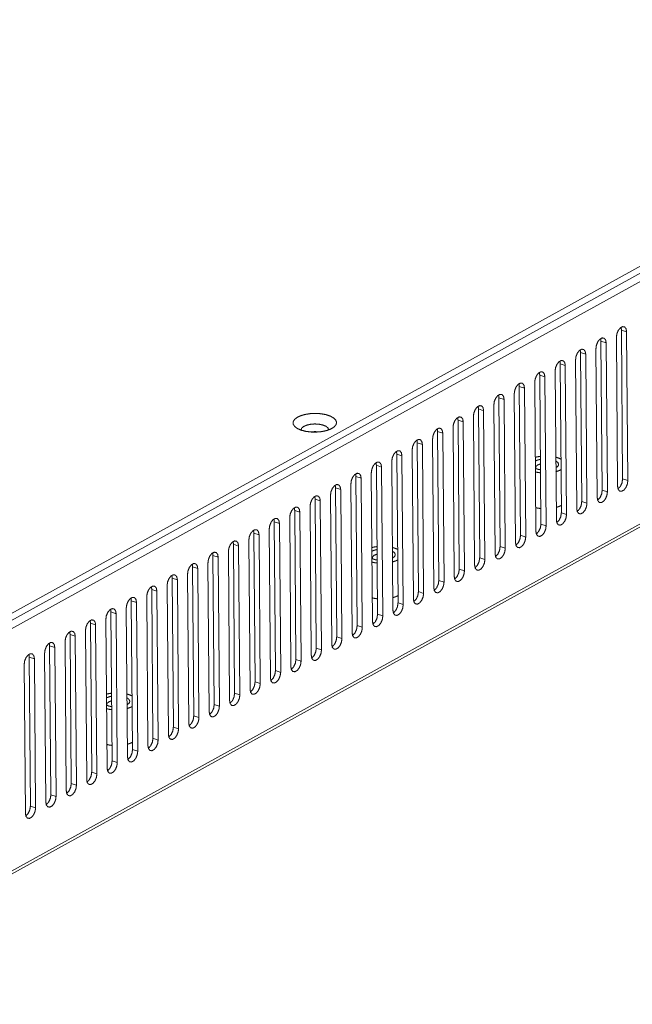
# Model space of a CAD drawing. Header units: millimetres. Extents: x 0 to 2122, y 0 to 1639.
# Tile 71 of 75: x 1582 to 1675, y 1150 to 1300. Entities that reach past the tile are written whole.
import ezdxf

# ---------------------------------------------------------------- set-up
doc = ezdxf.new("R2010")
doc.units = ezdxf.units.MM
doc.layers.add('1', color=7, linetype='Continuous', true_color=0xffffff)

msp = doc.modelspace()

# ---------------------------------------------------------------- linework, layer by layer
at = {"layer": '1', "color": 7, "linetype": 'Continuous', "lineweight": 13}
for p, q in [((1743.38, 1299.55), (1519.36, 1175.78)), ((1723.04, 1287.23), (1530.22, 1180.69)), ((1722.81, 1285.85), (1532.41, 1180.65)), ((1673.76, 1252.26), (1672.98, 1252.52)), ((1673.16, 1229.95), (1672.98, 1252.52)), ((1673.76, 1252.26), (1673.95, 1229.69)), ((1670.67, 1250.55), (1669.88, 1250.81)), ((1670.07, 1228.24), (1669.88, 1250.81)), ((1672.21, 1251.41), (1672.4, 1228.84)), ((1544.79, 1150.76), (1723.28, 1249.37)), ((1669.12, 1249.7), (1669.31, 1227.13)), ((1670.67, 1250.55), (1670.85, 1227.98)), ((1544.8, 1150.31), (1723.53, 1249.07)), ((1666.03, 1247.99), (1666.21, 1225.42)), ((1667.57, 1248.84), (1666.79, 1249.1)), ((1666.97, 1226.53), (1666.79, 1249.1)), ((1667.57, 1248.84), (1667.76, 1226.27)), ((1662.93, 1246.28), (1663.12, 1223.71)), ((1664.48, 1247.13), (1663.69, 1247.39)), ((1663.88, 1224.82), (1663.69, 1247.39)), ((1664.48, 1247.13), (1664.67, 1224.56)), ((1661.38, 1245.42), (1660.6, 1245.68)), ((1660.79, 1223.11), (1660.6, 1245.68)), ((1661.38, 1245.42), (1661.57, 1222.85)), ((1658.29, 1243.71), (1657.5, 1243.97)), ((1657.69, 1221.4), (1657.5, 1243.97)), ((1658.29, 1243.71), (1658.48, 1221.14)), ((1659.84, 1244.57), (1660.02, 1222)), ((1655.2, 1242), (1654.41, 1242.26)), ((1654.6, 1219.69), (1654.41, 1242.26)), ((1655.2, 1242), (1655.38, 1219.43)), ((1656.74, 1242.86), (1656.93, 1220.29)), ((1652.1, 1240.29), (1651.32, 1240.56)), ((1651.5, 1217.98), (1651.32, 1240.56)), ((1652.1, 1240.29), (1652.29, 1217.72)), ((1653.65, 1241.15), (1653.84, 1218.58)), ((1649.01, 1238.58), (1648.22, 1238.85)), ((1648.41, 1216.28), (1648.22, 1238.85)), ((1650.55, 1239.44), (1650.74, 1216.87)), ((1647.46, 1237.73), (1647.65, 1215.16)), ((1649.01, 1238.58), (1649.19, 1216.01)), ((1644.37, 1236.02), (1644.55, 1213.45)), ((1645.91, 1236.88), (1645.13, 1237.14)), ((1645.31, 1214.57), (1645.13, 1237.14)), ((1645.91, 1236.88), (1646.1, 1214.3)), ((1641.27, 1234.31), (1641.46, 1211.74)), ((1642.82, 1235.17), (1642.03, 1235.43)), ((1642.22, 1212.86), (1642.03, 1235.43)), ((1642.82, 1235.17), (1643.01, 1212.6)), ((1639.72, 1233.46), (1638.94, 1233.72)), ((1639.13, 1211.15), (1638.94, 1233.72)), ((1639.72, 1233.46), (1639.91, 1210.89)), ((1636.63, 1231.75), (1635.85, 1232.01)), ((1636.03, 1209.44), (1635.85, 1232.01)), ((1636.63, 1231.75), (1636.82, 1209.18)), ((1638.18, 1232.6), (1638.36, 1210.03)), ((1633.54, 1230.04), (1632.75, 1230.3)), ((1632.94, 1207.73), (1632.75, 1230.3)), ((1633.54, 1230.04), (1633.72, 1207.47)), ((1635.08, 1230.89), (1635.27, 1208.32)), ((1673.95, 1229.69), (1673.16, 1229.95)), ((1630.44, 1228.33), (1629.66, 1228.59)), ((1629.84, 1206.02), (1629.66, 1228.59)), ((1630.44, 1228.33), (1630.63, 1205.76)), ((1631.99, 1229.18), (1632.18, 1206.61)), ((1627.35, 1226.62), (1626.56, 1226.88)), ((1626.75, 1204.31), (1626.56, 1226.88)), ((1628.9, 1227.47), (1629.08, 1204.9)), ((1670.85, 1227.98), (1670.07, 1228.24)), ((1625.8, 1225.76), (1625.99, 1203.19)), ((1627.35, 1226.62), (1627.54, 1204.05)), ((1667.76, 1226.27), (1666.97, 1226.53)), ((1622.71, 1224.05), (1622.89, 1201.48)), ((1624.25, 1224.91), (1623.47, 1225.17)), ((1623.66, 1202.6), (1623.47, 1225.17)), ((1624.25, 1224.91), (1624.44, 1202.34)), ((1664.67, 1224.56), (1663.88, 1224.82)), ((1619.61, 1222.34), (1619.8, 1199.77)), ((1621.16, 1223.2), (1620.37, 1223.46)), ((1620.56, 1200.89), (1620.37, 1223.46)), ((1621.16, 1223.2), (1621.35, 1200.63)), ((1661.57, 1222.85), (1660.79, 1223.11)), ((1618.07, 1221.49), (1617.28, 1221.75)), ((1617.47, 1199.18), (1617.28, 1221.75)), ((1618.07, 1221.49), (1618.25, 1198.92)), ((1658.48, 1221.14), (1657.69, 1221.4)), ((1614.97, 1219.78), (1614.19, 1220.04)), ((1614.37, 1197.47), (1614.19, 1220.04)), ((1614.97, 1219.78), (1615.16, 1197.21)), ((1616.52, 1220.63), (1616.71, 1198.06)), ((1655.38, 1219.43), (1654.6, 1219.69)), ((1611.88, 1218.07), (1611.09, 1218.33)), ((1611.28, 1195.76), (1611.09, 1218.33)), ((1611.88, 1218.07), (1612.06, 1195.5)), ((1613.42, 1218.93), (1613.61, 1196.35)), ((1652.29, 1217.72), (1651.5, 1217.98)), ((1608.78, 1216.36), (1608, 1216.62)), ((1608.18, 1194.05), (1608, 1216.62)), ((1608.78, 1216.36), (1608.97, 1193.79)), ((1610.33, 1217.22), (1610.52, 1194.64)), ((1605.69, 1214.65), (1604.9, 1214.91)), ((1605.09, 1192.34), (1604.9, 1214.91)), ((1607.24, 1215.51), (1607.42, 1192.94)), ((1649.19, 1216.01), (1648.41, 1216.28)), ((1604.14, 1213.8), (1604.33, 1191.23)), ((1605.69, 1214.65), (1605.88, 1192.08)), ((1646.1, 1214.3), (1645.31, 1214.57)), ((1601.05, 1212.09), (1601.23, 1189.52)), ((1602.59, 1212.94), (1601.81, 1213.2)), ((1602, 1190.63), (1601.81, 1213.2)), ((1602.59, 1212.94), (1602.78, 1190.37)), ((1643.01, 1212.6), (1642.22, 1212.86)), ((1597.95, 1210.38), (1598.14, 1187.81)), ((1599.5, 1211.23), (1598.71, 1211.49)), ((1598.9, 1188.92), (1598.71, 1211.49)), ((1599.5, 1211.23), (1599.69, 1188.66)), ((1639.91, 1210.89), (1639.13, 1211.15)), ((1596.41, 1209.52), (1595.62, 1209.78)), ((1595.81, 1187.21), (1595.62, 1209.78)), ((1596.41, 1209.52), (1596.59, 1186.95)), ((1636.82, 1209.18), (1636.03, 1209.44)), ((1593.31, 1207.81), (1592.53, 1208.07)), ((1592.71, 1185.5), (1592.53, 1208.07)), ((1593.31, 1207.81), (1593.5, 1185.24)), ((1594.86, 1208.67), (1595.05, 1186.1)), ((1633.72, 1207.47), (1632.94, 1207.73)), ((1590.22, 1206.1), (1589.43, 1206.36)), ((1589.62, 1183.79), (1589.43, 1206.36)), ((1590.22, 1206.1), (1590.4, 1183.53)), ((1591.76, 1206.96), (1591.95, 1184.39)), ((1630.63, 1205.76), (1629.84, 1206.02)), ((1587.12, 1204.39), (1586.34, 1204.65)), ((1586.53, 1182.08), (1586.34, 1204.65)), ((1587.12, 1204.39), (1587.31, 1181.82)), ((1588.67, 1205.25), (1588.86, 1182.68)), ((1584.03, 1202.68), (1583.24, 1202.95)), ((1583.43, 1180.37), (1583.24, 1202.95)), ((1585.58, 1203.54), (1585.76, 1180.97)), ((1627.54, 1204.05), (1626.75, 1204.31)), ((1582.48, 1201.83), (1582.67, 1179.26)), ((1584.03, 1202.68), (1584.22, 1180.11)), ((1624.44, 1202.34), (1623.66, 1202.6)), ((1621.35, 1200.63), (1620.56, 1200.89)), ((1618.25, 1198.92), (1617.47, 1199.18)), ((1615.16, 1197.21), (1614.37, 1197.47)), ((1612.06, 1195.5), (1611.28, 1195.76)), ((1608.97, 1193.79), (1608.18, 1194.05)), ((1605.88, 1192.08), (1605.09, 1192.34)), ((1602.78, 1190.37), (1602, 1190.63)), ((1599.69, 1188.66), (1598.9, 1188.92)), ((1596.59, 1186.95), (1595.81, 1187.21)), ((1593.5, 1185.24), (1592.71, 1185.5)), ((1590.4, 1183.53), (1589.62, 1183.79)), ((1587.31, 1181.82), (1586.53, 1182.08)), ((1584.22, 1180.11), (1583.43, 1180.37))]:
    msp.add_line(p, q, dxfattribs=at)
for points, knots in [([(1673.76, 1252.26), (1673.68, 1252.71), (1673.46, 1252.98), (1673.15, 1253.03), (1672.81, 1252.84), (1672.5, 1252.45), (1672.29, 1251.94), (1672.21, 1251.41)], [0, 0, 0.146613, 0.259534, 0.3613, 0.488168, 0.648382, 0.826816, 1, 1]), ([(1672.91, 1252.92), (1672.96, 1252.73), (1672.98, 1252.52)], [0, 0, 0.475655, 1, 1]), ([(1670.67, 1250.55), (1670.59, 1251), (1670.37, 1251.27), (1670.06, 1251.32), (1669.71, 1251.13), (1669.4, 1250.74), (1669.19, 1250.23), (1669.12, 1249.7)], [0, 0, 0.146617, 0.259575, 0.361291, 0.488175, 0.648372, 0.826811, 1, 1]), ([(1669.82, 1251.21), (1669.86, 1251.03), (1669.88, 1250.81)], [0, 0, 0.475589, 1, 1]), ([(1667.57, 1248.84), (1667.49, 1249.29), (1667.27, 1249.56), (1666.96, 1249.61), (1666.62, 1249.42), (1666.31, 1249.03), (1666.1, 1248.52), (1666.03, 1247.99)], [0, 0, 0.146606, 0.259563, 0.36133, 0.488167, 0.648362, 0.82682, 1, 1]), ([(1666.72, 1249.5), (1666.77, 1249.32), (1666.79, 1249.1)], [0, 0, 0.475605, 1, 1]), ([(1664.48, 1247.13), (1664.4, 1247.58), (1664.18, 1247.85), (1663.87, 1247.9), (1663.52, 1247.71), (1663.22, 1247.32), (1663, 1246.81), (1662.93, 1246.28)], [0, 0, 0.146614, 0.259536, 0.361303, 0.488185, 0.648379, 0.826815, 1, 1]), ([(1663.63, 1247.79), (1663.68, 1247.61), (1663.69, 1247.39)], [0, 0, 0.475552, 1, 1]), ([(1661.38, 1245.42), (1661.3, 1245.87), (1661.09, 1246.14), (1660.77, 1246.19), (1660.43, 1246), (1660.12, 1245.61), (1659.91, 1245.1), (1659.84, 1244.57)], [0, 0, 0.146617, 0.259575, 0.361291, 0.488175, 0.648372, 0.826811, 1, 1]), ([(1660.54, 1246.08), (1660.58, 1245.9), (1660.6, 1245.68)], [0, 0, 0.475686, 1, 1]), ([(1658.29, 1243.71), (1658.21, 1244.16), (1657.99, 1244.44), (1657.68, 1244.48), (1657.34, 1244.29), (1657.03, 1243.9), (1656.82, 1243.39), (1656.74, 1242.86)], [0, 0, 0.146606, 0.259563, 0.36133, 0.488167, 0.648362, 0.82682, 1, 1]), ([(1657.44, 1244.37), (1657.49, 1244.19), (1657.5, 1243.97)], [0, 0, 0.475701, 1, 1]), ([(1655.2, 1242), (1655.12, 1242.45), (1654.9, 1242.73), (1654.59, 1242.77), (1654.24, 1242.58), (1653.93, 1242.19), (1653.72, 1241.68), (1653.65, 1241.15)], [0, 0, 0.146611, 0.25953, 0.361294, 0.488173, 0.648363, 0.826819, 1, 1]), ([(1654.35, 1242.67), (1654.39, 1242.48), (1654.41, 1242.26)], [0, 0, 0.475655, 1, 1]), ([(1652.1, 1240.29), (1652.02, 1240.74), (1651.8, 1241.02), (1651.49, 1241.06), (1651.15, 1240.87), (1650.84, 1240.48), (1650.63, 1239.97), (1650.55, 1239.44)], [0, 0, 0.146641, 0.259576, 0.36129, 0.488159, 0.648353, 0.826814, 1, 1]), ([(1651.25, 1240.96), (1651.3, 1240.77), (1651.32, 1240.56)], [0, 0, 0.475589, 1, 1]), ([(1624.47, 1237.33), (1625.18, 1237.15), (1625.98, 1237.06), (1626.8, 1237.05), (1627.61, 1237.13), (1628.35, 1237.29), (1628.98, 1237.53), (1629.45, 1237.83), (1629.73, 1238.16), (1629.82, 1238.52), (1629.69, 1238.87), (1629.37, 1239.19), (1628.87, 1239.47), (1628.22, 1239.69), (1627.46, 1239.83), (1626.64, 1239.88), (1625.82, 1239.84), (1625.04, 1239.72), (1624.35, 1239.52), (1623.8, 1239.25), (1623.42, 1238.93), (1623.23, 1238.58), (1623.25, 1238.23), (1623.48, 1237.89), (1623.89, 1237.58), (1624.47, 1237.33)], [0, 0, 0.047524, 0.099442, 0.153185, 0.206024, 0.255299, 0.298746, 0.334864, 0.363535, 0.387219, 0.411396, 0.441193, 0.478549, 0.523063, 0.573085, 0.626249, 0.679891, 0.731261, 0.777865, 0.817765, 0.850052, 0.875712, 0.898855, 0.925405, 0.958911, 1, 1]), ([(1649.01, 1238.58), (1648.93, 1239.03), (1648.71, 1239.31), (1648.4, 1239.35), (1648.05, 1239.16), (1647.74, 1238.77), (1647.53, 1238.26), (1647.46, 1237.73)], [0, 0, 0.14663, 0.259564, 0.36133, 0.488151, 0.648344, 0.826823, 1, 1]), ([(1648.16, 1239.25), (1648.21, 1239.06), (1648.22, 1238.85)], [0, 0, 0.475605, 1, 1]), ([(1628.63, 1237.38), (1628.53, 1237.66), (1628.23, 1237.92), (1627.76, 1238.11), (1627.17, 1238.24), (1626.52, 1238.28), (1625.86, 1238.23), (1625.28, 1238.09), (1624.81, 1237.89), (1624.52, 1237.63), (1624.43, 1237.35)], [0, 0, 0.060651, 0.140159, 0.243575, 0.366453, 0.500002, 0.633566, 0.75645, 0.859842, 0.939335, 1, 1]), ([(1645.91, 1236.88), (1645.83, 1237.32), (1645.61, 1237.6), (1645.3, 1237.64), (1644.96, 1237.45), (1644.65, 1237.06), (1644.44, 1236.55), (1644.37, 1236.02)], [0, 0, 0.146612, 0.259533, 0.361299, 0.488166, 0.648358, 0.826817, 1, 1]), ([(1645.06, 1237.54), (1645.11, 1237.35), (1645.13, 1237.14)], [0, 0, 0.475655, 1, 1]), ([(1627.13, 1237.07), (1626.53, 1237.12), (1625.93, 1237.06)], [0, 0, 0.500042, 1, 1]), ([(1642.82, 1235.17), (1642.74, 1235.61), (1642.52, 1235.89), (1642.21, 1235.93), (1641.86, 1235.74), (1641.56, 1235.35), (1641.34, 1234.84), (1641.27, 1234.31)], [0, 0, 0.146615, 0.259572, 0.361286, 0.488156, 0.648352, 0.826813, 1, 1]), ([(1641.97, 1235.83), (1642.02, 1235.64), (1642.03, 1235.43)], [0, 0, 0.475589, 1, 1]), ([(1639.72, 1233.46), (1639.64, 1233.9), (1639.43, 1234.18), (1639.11, 1234.22), (1638.77, 1234.03), (1638.46, 1233.64), (1638.25, 1233.13), (1638.18, 1232.6)], [0, 0, 0.146604, 0.25956, 0.361326, 0.488148, 0.648342, 0.826822, 1, 1]), ([(1638.88, 1234.12), (1638.92, 1233.93), (1638.94, 1233.72)], [0, 0, 0.475605, 1, 1]), ([(1660.7, 1233.37), (1660.3, 1233.31), (1659.93, 1233.23)], [0, 0, 0.511587, 1, 1]), ([(1659.94, 1232.67), (1660.29, 1232.81), (1660.7, 1232.92)], [0, 0, 0.467435, 1, 1]), ([(1663.81, 1232.95), (1663.46, 1233.11), (1663.04, 1233.24)], [0, 0, 0.47267, 1, 1]), ([(1636.63, 1231.75), (1636.55, 1232.19), (1636.33, 1232.47), (1636.02, 1232.51), (1635.68, 1232.32), (1635.37, 1231.94), (1635.16, 1231.42), (1635.08, 1230.89)], [0, 0, 0.146613, 0.259534, 0.3613, 0.488168, 0.648382, 0.826816, 1, 1]), ([(1635.78, 1232.41), (1635.83, 1232.22), (1635.85, 1232.01)], [0, 0, 0.475655, 1, 1]), ([(1660.23, 1231.44), (1660.08, 1231.5), (1659.94, 1231.56)], [0, 0, 0.516423, 1, 1]), ([(1660.71, 1232.23), (1660.25, 1232.04), (1660, 1231.8), (1660.01, 1231.53)], [0, 0, 0.444075, 0.759631, 1, 1]), ([(1660.72, 1231.33), (1660.46, 1231.38), (1660.23, 1231.44)], [0, 0, 0.515754, 1, 1]), ([(1663.04, 1232.67), (1663.36, 1232.42), (1663.47, 1232.14), (1663.36, 1231.87), (1663.05, 1231.61)], [0, 0, 0.285962, 0.500063, 0.714124, 1, 1]), ([(1663.06, 1231.04), (1663.47, 1231.18), (1663.83, 1231.35)], [0, 0, 0.527349, 1, 1]), ([(1633.54, 1230.04), (1633.46, 1230.48), (1633.24, 1230.76), (1632.93, 1230.81), (1632.58, 1230.61), (1632.27, 1230.23), (1632.06, 1229.71), (1631.99, 1229.18)], [0, 0, 0.146616, 0.259573, 0.361288, 0.488158, 0.648375, 0.826813, 1, 1]), ([(1632.69, 1230.7), (1632.73, 1230.51), (1632.75, 1230.3)], [0, 0, 0.475589, 1, 1]), ([(1659.95, 1231.01), (1660.32, 1230.93), (1660.72, 1230.87)], [0, 0, 0.488583, 1, 1]), ([(1673.16, 1229.95), (1673.07, 1229.36), (1672.82, 1228.81), (1672.46, 1228.44)], [0, 0, 0.345708, 0.697396, 1, 1]), ([(1630.44, 1228.33), (1630.36, 1228.77), (1630.14, 1229.05), (1629.83, 1229.1), (1629.49, 1228.91), (1629.18, 1228.52), (1628.97, 1228), (1628.9, 1227.47)], [0, 0, 0.146604, 0.259559, 0.361325, 0.488207, 0.648367, 0.826822, 1, 1]), ([(1629.59, 1228.99), (1629.64, 1228.8), (1629.66, 1228.59)], [0, 0, 0.475605, 1, 1]), ([(1672.4, 1228.84), (1672.48, 1228.39), (1672.7, 1228.11), (1673.01, 1228.07), (1673.36, 1228.26), (1673.66, 1228.65), (1673.88, 1229.16), (1673.95, 1229.69)], [0, 0, 0.146617, 0.259575, 0.361291, 0.488175, 0.648372, 0.826811, 1, 1]), ([(1627.35, 1226.62), (1627.27, 1227.07), (1627.05, 1227.34), (1626.74, 1227.39), (1626.39, 1227.2), (1626.08, 1226.81), (1625.87, 1226.3), (1625.8, 1225.76)], [0, 0, 0.146614, 0.259536, 0.361303, 0.488185, 0.648379, 0.826815, 1, 1]), ([(1626.5, 1227.28), (1626.55, 1227.09), (1626.56, 1226.88)], [0, 0, 0.475552, 1, 1]), ([(1669.31, 1227.13), (1669.39, 1226.68), (1669.61, 1226.4), (1669.92, 1226.36), (1670.26, 1226.55), (1670.57, 1226.94), (1670.78, 1227.45), (1670.85, 1227.98)], [0, 0, 0.146614, 0.259536, 0.361303, 0.488185, 0.648379, 0.826815, 1, 1]), ([(1670.07, 1228.24), (1669.98, 1227.65), (1669.73, 1227.1), (1669.37, 1226.73)], [0, 0, 0.345685, 0.69735, 1, 1]), ([(1624.25, 1224.91), (1624.17, 1225.36), (1623.96, 1225.63), (1623.64, 1225.68), (1623.3, 1225.49), (1622.99, 1225.1), (1622.78, 1224.59), (1622.71, 1224.05)], [0, 0, 0.146617, 0.259575, 0.361291, 0.488175, 0.648372, 0.826811, 1, 1]), ([(1623.41, 1225.57), (1623.45, 1225.38), (1623.47, 1225.17)], [0, 0, 0.475486, 1, 1]), ([(1659.99, 1225.59), (1660.37, 1225.51), (1660.77, 1225.46)], [0, 0, 0.488365, 1, 1]), ([(1663.1, 1225.63), (1663.52, 1225.76), (1663.87, 1225.93)], [0, 0, 0.527349, 1, 1]), ([(1666.21, 1225.42), (1666.29, 1224.97), (1666.51, 1224.7), (1666.82, 1224.65), (1667.17, 1224.84), (1667.48, 1225.23), (1667.69, 1225.74), (1667.76, 1226.27)], [0, 0, 0.146606, 0.259563, 0.36133, 0.488167, 0.648362, 0.82682, 1, 1]), ([(1666.97, 1226.53), (1666.89, 1225.94), (1666.63, 1225.4), (1666.28, 1225.02)], [0, 0, 0.345685, 0.697404, 1, 1]), ([(1621.16, 1223.2), (1621.08, 1223.65), (1620.86, 1223.92), (1620.55, 1223.97), (1620.2, 1223.78), (1619.9, 1223.39), (1619.69, 1222.88), (1619.61, 1222.34)], [0, 0, 0.146604, 0.259559, 0.361325, 0.488207, 0.648367, 0.826822, 1, 1]), ([(1620.31, 1223.86), (1620.36, 1223.67), (1620.37, 1223.46)], [0, 0, 0.475701, 1, 1]), ([(1663.12, 1223.71), (1663.2, 1223.26), (1663.42, 1222.99), (1663.73, 1222.94), (1664.07, 1223.13), (1664.38, 1223.52), (1664.59, 1224.03), (1664.67, 1224.56)], [0, 0, 0.146617, 0.259575, 0.361291, 0.488175, 0.648372, 0.826811, 1, 1]), ([(1663.88, 1224.82), (1663.79, 1224.23), (1663.54, 1223.69), (1663.18, 1223.31)], [0, 0, 0.345708, 0.697396, 1, 1]), ([(1660.02, 1222), (1660.1, 1221.55), (1660.32, 1221.28), (1660.63, 1221.23), (1660.98, 1221.42), (1661.29, 1221.81), (1661.5, 1222.32), (1661.57, 1222.85)], [0, 0, 0.146614, 0.259536, 0.361303, 0.488185, 0.648379, 0.826815, 1, 1]), ([(1660.79, 1223.11), (1660.7, 1222.53), (1660.44, 1221.98), (1660.09, 1221.6)], [0, 0, 0.345673, 0.697326, 1, 1]), ([(1618.07, 1221.49), (1617.98, 1221.94), (1617.77, 1222.21), (1617.46, 1222.26), (1617.11, 1222.07), (1616.8, 1221.68), (1616.59, 1221.17), (1616.52, 1220.63)], [0, 0, 0.146614, 0.259536, 0.361303, 0.488185, 0.648379, 0.826815, 1, 1]), ([(1617.22, 1222.15), (1617.26, 1221.96), (1617.28, 1221.75)], [0, 0, 0.475752, 1, 1]), ([(1656.93, 1220.29), (1657.01, 1219.84), (1657.23, 1219.57), (1657.54, 1219.52), (1657.88, 1219.71), (1658.19, 1220.1), (1658.4, 1220.61), (1658.48, 1221.14)], [0, 0, 0.146605, 0.259561, 0.361327, 0.48815, 0.648365, 0.826821, 1, 1]), ([(1657.69, 1221.4), (1657.6, 1220.82), (1657.35, 1220.27), (1656.99, 1219.89)], [0, 0, 0.345673, 0.69738, 1, 1]), ([(1614.97, 1219.78), (1614.89, 1220.23), (1614.67, 1220.5), (1614.36, 1220.55), (1614.02, 1220.36), (1613.71, 1219.97), (1613.5, 1219.46), (1613.42, 1218.93)], [0, 0, 0.146613, 0.259568, 0.361282, 0.488163, 0.648356, 0.826815, 1, 1]), ([(1614.12, 1220.44), (1614.17, 1220.25), (1614.19, 1220.04)], [0, 0, 0.475589, 1, 1]), ([(1635.95, 1219.69), (1635.55, 1219.63), (1635.18, 1219.55)], [0, 0, 0.511387, 1, 1]), ([(1639.06, 1219.27), (1638.7, 1219.43), (1638.29, 1219.56)], [0, 0, 0.47267, 1, 1]), ([(1653.84, 1218.58), (1653.92, 1218.13), (1654.13, 1217.86), (1654.45, 1217.81), (1654.79, 1218), (1655.1, 1218.39), (1655.31, 1218.9), (1655.38, 1219.43)], [0, 0, 0.146616, 0.259573, 0.361288, 0.488158, 0.648375, 0.826813, 1, 1]), ([(1654.6, 1219.69), (1654.51, 1219.11), (1654.26, 1218.56), (1653.9, 1218.18)], [0, 0, 0.345696, 0.697372, 1, 1]), ([(1611.88, 1218.07), (1611.8, 1218.52), (1611.58, 1218.79), (1611.27, 1218.84), (1610.92, 1218.65), (1610.61, 1218.26), (1610.4, 1217.75), (1610.33, 1217.22)], [0, 0, 0.146628, 0.25956, 0.361325, 0.488191, 0.648348, 0.826825, 1, 1]), ([(1611.03, 1218.73), (1611.07, 1218.54), (1611.09, 1218.33)], [0, 0, 0.475605, 1, 1]), ([(1635.18, 1218.99), (1635.53, 1219.14), (1635.95, 1219.24)], [0, 0, 0.467435, 1, 1]), ([(1635.48, 1217.77), (1635.33, 1217.82), (1635.19, 1217.88)], [0, 0, 0.516766, 1, 1]), ([(1635.96, 1218.55), (1635.5, 1218.37), (1635.25, 1218.12), (1635.25, 1217.86)], [0, 0, 0.444128, 0.759676, 1, 1]), ([(1638.29, 1218.99), (1638.61, 1218.75), (1638.72, 1218.47), (1638.61, 1218.19), (1638.3, 1217.94)], [0, 0, 0.285892, 0.499955, 0.714046, 1, 1]), ([(1651.5, 1217.98), (1651.41, 1217.4), (1651.16, 1216.85), (1650.8, 1216.47)], [0, 0, 0.34567, 0.697363, 1, 1]), ([(1608.78, 1216.36), (1608.7, 1216.81), (1608.48, 1217.08), (1608.17, 1217.13), (1607.83, 1216.94), (1607.52, 1216.55), (1607.31, 1216.04), (1607.24, 1215.51)], [0, 0, 0.146638, 0.259537, 0.361302, 0.488169, 0.64836, 0.826818, 1, 1]), ([(1607.93, 1217.02), (1607.98, 1216.83), (1608, 1216.62)], [0, 0, 0.475655, 1, 1]), ([(1635.2, 1217.33), (1635.57, 1217.25), (1635.97, 1217.2)], [0, 0, 0.488375, 1, 1]), ([(1635.96, 1217.65), (1635.71, 1217.7), (1635.48, 1217.77)], [0, 0, 0.516059, 1, 1]), ([(1638.3, 1217.37), (1638.72, 1217.5), (1639.07, 1217.67)], [0, 0, 0.527349, 1, 1]), ([(1650.74, 1216.87), (1650.82, 1216.42), (1651.04, 1216.15), (1651.35, 1216.1), (1651.7, 1216.29), (1652, 1216.68), (1652.22, 1217.19), (1652.29, 1217.72)], [0, 0, 0.146612, 0.259533, 0.361299, 0.488166, 0.648358, 0.826817, 1, 1]), ([(1605.69, 1214.65), (1605.61, 1215.1), (1605.39, 1215.37), (1605.08, 1215.42), (1604.73, 1215.23), (1604.43, 1214.84), (1604.21, 1214.33), (1604.14, 1213.8)], [0, 0, 0.146615, 0.259572, 0.361286, 0.488156, 0.648352, 0.826813, 1, 1]), ([(1604.84, 1215.31), (1604.89, 1215.12), (1604.9, 1214.91)], [0, 0, 0.475589, 1, 1]), ([(1647.65, 1215.16), (1647.73, 1214.71), (1647.95, 1214.44), (1648.26, 1214.39), (1648.6, 1214.58), (1648.91, 1214.97), (1649.12, 1215.48), (1649.19, 1216.01)], [0, 0, 0.146604, 0.25956, 0.361326, 0.488148, 0.648342, 0.826822, 1, 1]), ([(1648.41, 1216.28), (1648.32, 1215.69), (1648.07, 1215.14), (1647.71, 1214.76)], [0, 0, 0.34567, 0.697417, 1, 1]), ([(1602.59, 1212.94), (1602.51, 1213.39), (1602.3, 1213.66), (1601.98, 1213.71), (1601.64, 1213.52), (1601.33, 1213.13), (1601.12, 1212.62), (1601.05, 1212.09)], [0, 0, 0.146602, 0.259556, 0.361321, 0.488188, 0.648347, 0.826824, 1, 1]), ([(1601.75, 1213.6), (1601.79, 1213.42), (1601.81, 1213.2)], [0, 0, 0.475605, 1, 1]), ([(1644.55, 1213.45), (1644.63, 1213), (1644.85, 1212.73), (1645.16, 1212.68), (1645.51, 1212.87), (1645.82, 1213.26), (1646.03, 1213.77), (1646.1, 1214.3)], [0, 0, 0.146615, 0.259572, 0.361286, 0.488156, 0.648352, 0.826813, 1, 1]), ([(1645.31, 1214.57), (1645.23, 1213.98), (1644.97, 1213.43), (1644.62, 1213.05)], [0, 0, 0.345693, 0.697409, 1, 1]), ([(1599.5, 1211.23), (1599.42, 1211.68), (1599.2, 1211.95), (1598.89, 1212), (1598.55, 1211.81), (1598.24, 1211.42), (1598.03, 1210.91), (1597.95, 1210.38)], [0, 0, 0.146612, 0.259533, 0.361299, 0.488166, 0.648358, 0.826817, 1, 1]), ([(1598.65, 1211.89), (1598.7, 1211.71), (1598.71, 1211.49)], [0, 0, 0.475655, 1, 1]), ([(1635.24, 1211.91), (1635.62, 1211.83), (1636.01, 1211.78)], [0, 0, 0.488583, 1, 1]), ([(1638.35, 1211.95), (1638.76, 1212.09), (1639.12, 1212.25)], [0, 0, 0.527253, 1, 1]), ([(1641.46, 1211.74), (1641.54, 1211.29), (1641.76, 1211.02), (1642.07, 1210.97), (1642.41, 1211.16), (1642.72, 1211.55), (1642.93, 1212.06), (1643.01, 1212.6)], [0, 0, 0.146638, 0.259537, 0.361302, 0.488169, 0.64836, 0.826818, 1, 1]), ([(1642.22, 1212.86), (1642.13, 1212.27), (1641.88, 1211.72), (1641.52, 1211.34)], [0, 0, 0.34567, 0.697363, 1, 1]), ([(1638.36, 1210.03), (1638.45, 1209.58), (1638.66, 1209.31), (1638.98, 1209.26), (1639.32, 1209.45), (1639.63, 1209.84), (1639.84, 1210.35), (1639.91, 1210.89)], [0, 0, 0.14663, 0.259564, 0.36133, 0.488151, 0.648344, 0.826823, 1, 1]), ([(1639.13, 1211.15), (1639.04, 1210.56), (1638.78, 1210.01), (1638.43, 1209.63)], [0, 0, 0.345716, 0.697418, 1, 1]), ([(1596.41, 1209.52), (1596.33, 1209.97), (1596.11, 1210.24), (1595.8, 1210.29), (1595.45, 1210.1), (1595.14, 1209.71), (1594.93, 1209.2), (1594.86, 1208.67)], [0, 0, 0.146616, 0.259573, 0.361288, 0.488158, 0.648375, 0.826813, 1, 1]), ([(1595.56, 1210.18), (1595.6, 1210), (1595.62, 1209.78)], [0, 0, 0.475589, 1, 1]), ([(1635.27, 1208.32), (1635.35, 1207.87), (1635.57, 1207.6), (1635.88, 1207.55), (1636.23, 1207.74), (1636.53, 1208.13), (1636.75, 1208.64), (1636.82, 1209.18)], [0, 0, 0.146613, 0.259568, 0.361282, 0.488163, 0.648356, 0.826815, 1, 1]), ([(1636.03, 1209.44), (1635.94, 1208.85), (1635.69, 1208.3), (1635.33, 1207.92)], [0, 0, 0.345708, 0.697396, 1, 1]), ([(1593.31, 1207.81), (1593.23, 1208.26), (1593.01, 1208.53), (1592.7, 1208.58), (1592.36, 1208.39), (1592.05, 1208), (1591.84, 1207.49), (1591.76, 1206.96)], [0, 0, 0.146603, 0.259557, 0.361323, 0.48819, 0.64837, 0.826824, 1, 1]), ([(1592.46, 1208.47), (1592.51, 1208.29), (1592.53, 1208.07)], [0, 0, 0.475605, 1, 1]), ([(1632.18, 1206.61), (1632.26, 1206.16), (1632.47, 1205.89), (1632.79, 1205.84), (1633.13, 1206.03), (1633.44, 1206.42), (1633.65, 1206.93), (1633.72, 1207.47)], [0, 0, 0.146614, 0.259536, 0.361303, 0.488185, 0.648379, 0.826815, 1, 1]), ([(1632.94, 1207.73), (1632.85, 1207.14), (1632.6, 1206.59), (1632.24, 1206.21)], [0, 0, 0.345685, 0.69735, 1, 1]), ([(1590.22, 1206.1), (1590.14, 1206.55), (1589.92, 1206.82), (1589.61, 1206.87), (1589.26, 1206.68), (1588.95, 1206.29), (1588.74, 1205.78), (1588.67, 1205.25)], [0, 0, 0.146617, 0.259575, 0.361291, 0.488175, 0.648372, 0.826811, 1, 1]), ([(1589.37, 1206.76), (1589.42, 1206.58), (1589.43, 1206.36)], [0, 0, 0.475655, 1, 1]), ([(1629.84, 1206.02), (1629.76, 1205.43), (1629.5, 1204.88), (1629.14, 1204.5)], [0, 0, 0.345685, 0.697404, 1, 1]), ([(1587.12, 1204.39), (1587.04, 1204.84), (1586.83, 1205.12), (1586.51, 1205.16), (1586.17, 1204.97), (1585.86, 1204.58), (1585.65, 1204.07), (1585.58, 1203.54)], [0, 0, 0.146617, 0.259575, 0.361291, 0.488175, 0.648372, 0.826811, 1, 1]), ([(1586.28, 1205.06), (1586.32, 1204.87), (1586.34, 1204.65)], [0, 0, 0.475486, 1, 1]), ([(1629.08, 1204.9), (1629.16, 1204.45), (1629.38, 1204.18), (1629.69, 1204.13), (1630.04, 1204.32), (1630.35, 1204.71), (1630.56, 1205.22), (1630.63, 1205.76)], [0, 0, 0.146606, 0.259563, 0.36133, 0.488167, 0.648362, 0.82682, 1, 1]), ([(1584.03, 1202.68), (1583.95, 1203.13), (1583.73, 1203.41), (1583.42, 1203.45), (1583.07, 1203.26), (1582.77, 1202.87), (1582.55, 1202.36), (1582.48, 1201.83)], [0, 0, 0.146617, 0.259542, 0.36131, 0.488195, 0.648359, 0.826818, 1, 1]), ([(1583.18, 1203.35), (1583.23, 1203.16), (1583.24, 1202.95)], [0, 0, 0.475501, 1, 1]), ([(1625.99, 1203.19), (1626.07, 1202.75), (1626.29, 1202.47), (1626.6, 1202.42), (1626.94, 1202.61), (1627.25, 1203), (1627.46, 1203.52), (1627.54, 1204.05)], [0, 0, 0.146617, 0.259575, 0.361291, 0.488175, 0.648372, 0.826811, 1, 1]), ([(1626.75, 1204.31), (1626.66, 1203.72), (1626.41, 1203.17), (1626.05, 1202.79)], [0, 0, 0.345708, 0.697396, 1, 1]), ([(1622.89, 1201.48), (1622.97, 1201.04), (1623.19, 1200.76), (1623.5, 1200.72), (1623.85, 1200.91), (1624.16, 1201.29), (1624.37, 1201.81), (1624.44, 1202.34)], [0, 0, 0.146616, 0.25954, 0.361308, 0.488191, 0.648354, 0.826812, 1, 1]), ([(1623.66, 1202.6), (1623.57, 1202.01), (1623.31, 1201.46), (1622.96, 1201.08)], [0, 0, 0.345685, 0.69735, 1, 1]), ([(1619.8, 1199.77), (1619.88, 1199.33), (1620.1, 1199.05), (1620.41, 1199.01), (1620.75, 1199.2), (1621.06, 1199.59), (1621.27, 1200.1), (1621.35, 1200.63)], [0, 0, 0.146608, 0.259566, 0.361335, 0.488173, 0.648371, 0.826811, 1, 1]), ([(1620.56, 1200.89), (1620.47, 1200.3), (1620.22, 1199.75), (1619.86, 1199.37)], [0, 0, 0.345673, 0.69738, 1, 1]), ([(1616.71, 1198.06), (1616.79, 1197.62), (1617, 1197.34), (1617.32, 1197.3), (1617.66, 1197.49), (1617.97, 1197.88), (1618.18, 1198.39), (1618.25, 1198.92)], [0, 0, 0.146616, 0.259573, 0.361288, 0.488158, 0.648375, 0.826813, 1, 1]), ([(1617.47, 1199.18), (1617.38, 1198.59), (1617.13, 1198.04), (1616.77, 1197.66)], [0, 0, 0.345696, 0.697372, 1, 1]), ([(1595.72, 1197.47), (1595.33, 1197.41), (1594.95, 1197.32)], [0, 0, 0.511594, 1, 1]), ([(1594.96, 1196.77), (1595.31, 1196.91), (1595.73, 1197.02)], [0, 0, 0.467435, 1, 1]), ([(1598.83, 1197.05), (1598.48, 1197.21), (1598.06, 1197.34)], [0, 0, 0.47267, 1, 1]), ([(1613.61, 1196.35), (1613.69, 1195.91), (1613.91, 1195.63), (1614.22, 1195.59), (1614.57, 1195.78), (1614.87, 1196.17), (1615.09, 1196.68), (1615.16, 1197.21)], [0, 0, 0.146615, 0.259538, 0.361305, 0.488174, 0.648357, 0.826814, 1, 1]), ([(1614.37, 1197.47), (1614.28, 1196.88), (1614.03, 1196.33), (1613.67, 1195.95)], [0, 0, 0.345682, 0.697384, 1, 1]), ([(1595.25, 1195.54), (1595.1, 1195.6), (1594.97, 1195.66)], [0, 0, 0.517018, 1, 1]), ([(1595.73, 1196.33), (1595.28, 1196.14), (1595.03, 1195.9), (1595.03, 1195.63)], [0, 0, 0.444128, 0.759676, 1, 1]), ([(1595.74, 1195.43), (1595.49, 1195.48), (1595.25, 1195.54)], [0, 0, 0.515738, 1, 1]), ([(1598.07, 1196.77), (1598.38, 1196.52), (1598.49, 1196.24), (1598.39, 1195.96), (1598.07, 1195.71)], [0, 0, 0.285946, 0.49998, 0.714085, 1, 1]), ([(1598.08, 1195.14), (1598.49, 1195.28), (1598.85, 1195.45)], [0, 0, 0.527253, 1, 1]), ([(1610.52, 1194.64), (1610.6, 1194.2), (1610.82, 1193.92), (1611.13, 1193.88), (1611.47, 1194.07), (1611.78, 1194.46), (1611.99, 1194.97), (1612.06, 1195.5)], [0, 0, 0.146606, 0.259563, 0.361331, 0.488155, 0.64835, 0.826813, 1, 1]), ([(1611.28, 1195.76), (1611.19, 1195.17), (1610.94, 1194.62), (1610.58, 1194.24)], [0, 0, 0.34567, 0.697417, 1, 1]), ([(1594.97, 1195.11), (1595.35, 1195.03), (1595.74, 1194.97)], [0, 0, 0.488583, 1, 1]), ([(1608.18, 1194.05), (1608.1, 1193.46), (1607.84, 1192.91), (1607.49, 1192.54)], [0, 0, 0.345693, 0.697409, 1, 1]), ([(1607.42, 1192.94), (1607.5, 1192.49), (1607.72, 1192.21), (1608.03, 1192.17), (1608.38, 1192.36), (1608.69, 1192.75), (1608.9, 1193.26), (1608.97, 1193.79)], [0, 0, 0.146615, 0.259572, 0.361286, 0.488156, 0.648352, 0.826813, 1, 1]), ([(1604.33, 1191.23), (1604.41, 1190.78), (1604.63, 1190.5), (1604.94, 1190.46), (1605.28, 1190.65), (1605.59, 1191.04), (1605.8, 1191.55), (1605.88, 1192.08)], [0, 0, 0.146614, 0.259537, 0.361303, 0.488173, 0.648334, 0.826814, 1, 1]), ([(1605.09, 1192.34), (1605, 1191.75), (1604.75, 1191.2), (1604.39, 1190.83)], [0, 0, 0.345679, 0.697422, 1, 1]), ([(1595.02, 1189.69), (1595.39, 1189.61), (1595.79, 1189.56)], [0, 0, 0.488375, 1, 1]), ([(1598.12, 1189.73), (1598.54, 1189.86), (1598.89, 1190.03)], [0, 0, 0.527349, 1, 1]), ([(1601.23, 1189.52), (1601.32, 1189.07), (1601.53, 1188.79), (1601.85, 1188.75), (1602.19, 1188.94), (1602.5, 1189.33), (1602.71, 1189.84), (1602.78, 1190.37)], [0, 0, 0.14664, 0.259574, 0.36134, 0.488162, 0.648356, 0.826815, 1, 1]), ([(1602, 1190.63), (1601.91, 1190.04), (1601.65, 1189.49), (1601.3, 1189.12)], [0, 0, 0.34567, 0.697417, 1, 1]), ([(1598.14, 1187.81), (1598.22, 1187.36), (1598.44, 1187.09), (1598.75, 1187.04), (1599.1, 1187.23), (1599.4, 1187.62), (1599.61, 1188.13), (1599.69, 1188.66)], [0, 0, 0.146641, 0.259576, 0.36129, 0.488159, 0.648353, 0.826814, 1, 1]), ([(1598.9, 1188.92), (1598.81, 1188.33), (1598.56, 1187.79), (1598.2, 1187.41)], [0, 0, 0.345717, 0.697365, 1, 1]), ([(1595.05, 1186.1), (1595.13, 1185.65), (1595.34, 1185.38), (1595.66, 1185.33), (1596, 1185.52), (1596.31, 1185.91), (1596.52, 1186.42), (1596.59, 1186.95)], [0, 0, 0.146613, 0.259535, 0.361301, 0.488183, 0.648343, 0.826823, 1, 1]), ([(1595.81, 1187.21), (1595.72, 1186.62), (1595.47, 1186.08), (1595.11, 1185.7)], [0, 0, 0.345685, 0.697404, 1, 1]), ([(1591.95, 1184.39), (1592.03, 1183.94), (1592.25, 1183.67), (1592.56, 1183.62), (1592.91, 1183.81), (1593.22, 1184.2), (1593.43, 1184.71), (1593.5, 1185.24)], [0, 0, 0.146616, 0.259573, 0.361341, 0.488178, 0.648374, 0.826812, 1, 1]), ([(1592.71, 1185.5), (1592.63, 1184.92), (1592.37, 1184.37), (1592.01, 1183.99)], [0, 0, 0.345685, 0.697404, 1, 1]), ([(1588.86, 1182.68), (1588.94, 1182.23), (1589.16, 1181.96), (1589.47, 1181.91), (1589.81, 1182.1), (1590.12, 1182.49), (1590.33, 1183), (1590.4, 1183.53)], [0, 0, 0.146617, 0.259575, 0.361291, 0.488175, 0.648372, 0.826811, 1, 1]), ([(1589.62, 1183.79), (1589.53, 1183.21), (1589.28, 1182.66), (1588.92, 1182.28)], [0, 0, 0.345685, 0.69735, 1, 1]), ([(1586.53, 1182.08), (1586.44, 1181.5), (1586.18, 1180.95), (1585.83, 1180.57)], [0, 0, 0.345685, 0.697404, 1, 1]), ([(1585.76, 1180.97), (1585.84, 1180.52), (1586.06, 1180.25), (1586.37, 1180.2), (1586.72, 1180.39), (1587.03, 1180.78), (1587.24, 1181.29), (1587.31, 1181.82)], [0, 0, 0.146617, 0.259542, 0.36131, 0.488195, 0.648359, 0.826818, 1, 1]), ([(1582.67, 1179.26), (1582.75, 1178.81), (1582.97, 1178.54), (1583.28, 1178.49), (1583.62, 1178.68), (1583.93, 1179.07), (1584.14, 1179.58), (1584.22, 1180.11)], [0, 0, 0.146616, 0.259573, 0.361341, 0.488178, 0.648374, 0.826812, 1, 1]), ([(1583.43, 1180.37), (1583.34, 1179.79), (1583.09, 1179.24), (1582.73, 1178.86)], [0, 0, 0.345685, 0.697404, 1, 1])]:
    msp.add_open_spline(points, degree=1, knots=knots, dxfattribs=at)

doc.saveas('drawing.dxf')
